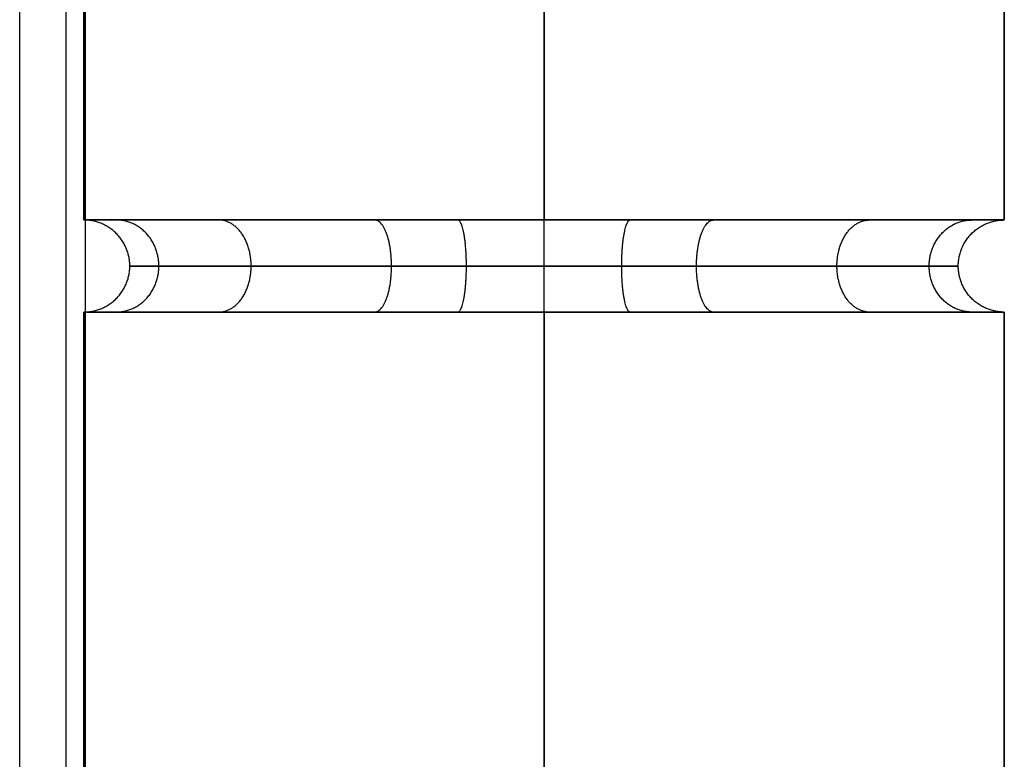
# Model space of a CAD drawing. Header units: millimetres. Extents: x 1.2 to 81.2, y 3.1 to 43.1.
# Tile 36 of 37: x 79.7 to 81.2, y 40.6 to 41.7. Entities that reach past the tile are written whole.
import ezdxf

# ---------------------------------------------------------------- set-up
doc = ezdxf.new("R2010")
doc.units = ezdxf.units.MM
doc.header["$MEASUREMENT"] = 0
doc.layers.add('Default', color=7, linetype='Continuous', true_color=0x000000)

msp = doc.modelspace()

# ---------------------------------------------------------------- linework, layer by layer
at = {"layer": 'Default'}
for p, q in [((79.7356, 3.9258, 22.4987), (79.7356, 42.3258, 22.4987)), ((79.7356, 3.9258, 25.4987), (79.7356, 42.3258, 25.4987))]:
    msp.add_line(p, q, dxfattribs=at)
for points, degree in [([(79.8063, 3.9258, 22.528), (79.8063, 23.1258, 22.528), (79.8063, 42.3258, 22.528)], 2), ([(79.8063, 3.9258, 25.4694), (79.8063, 23.1258, 25.4694), (79.8063, 42.3258, 25.4694)], 2), ([(79.8356, 3.9258, 22.5987), (79.8356, 23.1258, 22.5987), (79.8356, 42.3258, 22.5987)], 2), ([(79.8356, 3.9258, 25.3987), (79.8356, 23.1258, 25.3987), (79.8356, 42.3258, 25.3987)], 2), ([(79.8356, 3.9258, 23.9987), (79.8356, 23.1258, 23.9987), (79.8356, 42.3258, 23.9987)], 2), ([(79.833, 41.3958, 0.7), (79.833, 41.6725, 0.7), (79.833, 41.9492, 0.7), (79.833, 42.2258, 0.7)], 3), ([(79.833, 42.2258, 24.6), (79.833, 41.9492, 24.6), (79.833, 41.6725, 24.6), (79.833, 41.3958, 24.6)], 3), ([(80.533, 42.2258, 23.9), (80.533, 41.9492, 23.9), (80.533, 41.6725, 23.9), (80.533, 41.3958, 23.9)], 3), ([(80.533, 41.3958, 1.4), (80.533, 41.6725, 1.4), (80.533, 41.9492, 1.4), (80.533, 42.2258, 1.4)], 3), ([(80.533, 41.3958), (80.533, 41.6725), (80.533, 41.9492), (80.533, 42.2258)], 3), ([(80.533, 42.2258, 25.3), (80.533, 41.9492, 25.3), (80.533, 41.6725, 25.3), (80.533, 41.3958, 25.3)], 3), ([(81.233, 41.3958, 0.7), (81.233, 41.6725, 0.7), (81.233, 41.9492, 0.7), (81.233, 42.2258, 0.7)], 3), ([(81.233, 42.2258, 24.6), (81.233, 41.9492, 24.6), (81.233, 41.6725, 24.6), (81.233, 41.3958, 24.6)], 3), ([(80.4019, 41.3958, 23.9124), (80.4451, 41.3958, 23.9042), (80.4891, 41.3958, 23.9), (80.533, 41.3958, 23.9)], 3), ([(79.833, 4.9958, 0.7), (79.833, 17.0825, 0.7), (79.833, 29.1692, 0.7), (79.833, 41.2558, 0.7)], 3), ([(79.833, 41.2558, 24.6), (79.833, 29.1692, 24.6), (79.833, 17.0825, 24.6), (79.833, 4.9958, 24.6)], 3), ([(79.8849, 41.2558, 0.4355), (79.92, 41.2558, 0.3496), (79.9724, 41.2558, 0.2707), (80.0381, 41.2558, 0.205)], 3), ([(80.2686, 41.2558, 25.2481), (80.1826, 41.2558, 25.213), (80.0248, 41.2558, 25.1082), (79.92, 41.2558, 24.9504), (79.8849, 41.2558, 24.8645)], 3), ([(79.8849, 41.2558, 24.3355), (79.92, 41.2558, 24.2496), (79.9724, 41.2558, 24.1707), (80.0381, 41.2558, 24.105)], 3), ([(80.533, 4.9958, 1.4), (80.533, 17.0825, 1.4), (80.533, 29.1692, 1.4), (80.533, 41.2558, 1.4)], 3), ([(80.533, 41.2558, 23.9), (80.533, 29.1692, 23.9), (80.533, 17.0825, 23.9), (80.533, 4.9958, 23.9)], 3), ([(80.533, 4.9958), (80.533, 17.0825), (80.533, 29.1692), (80.533, 41.2558)], 3), ([(80.533, 41.2558, 25.3), (80.533, 29.1692, 25.3), (80.533, 17.0825, 25.3), (80.533, 4.9958, 25.3)], 3), ([(81.1811, 41.2558, 0.9645), (81.146, 41.2558, 1.0504), (81.0413, 41.2558, 1.2082), (80.8835, 41.2558, 1.313), (80.7975, 41.2558, 1.3481)], 3), ([(81.1811, 41.2558, 24.8645), (81.146, 41.2558, 24.9504), (81.0413, 41.2558, 25.1082), (80.8835, 41.2558, 25.213), (80.7975, 41.2558, 25.2481)], 3), ([(81.233, 4.9958, 0.7), (81.233, 17.0825, 0.7), (81.233, 29.1692, 0.7), (81.233, 41.2558, 0.7)], 3), ([(81.233, 41.2558, 24.6), (81.233, 29.1692, 24.6), (81.233, 17.0825, 24.6), (81.233, 4.9958, 24.6)], 3)]:
    msp.add_open_spline(points, degree=degree, dxfattribs=at)
for points, weights, degree, knots in [([(80.533, 41.3958), (79.833, 41.3958), (79.833, 41.3958, 0.7), (79.833, 41.3958, 1.4), (80.533, 41.3958, 1.4)], [1, 0.707106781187, 1, 0.707106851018, 0.999999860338], 2, [2.199115, 2.199115, 2.199115, 3.298672, 3.298672, 4.39823, 4.39823, 4.39823]), ([(80.533, 41.3958, 23.9), (79.833, 41.3958, 23.9), (79.833, 41.3958, 24.6), (79.833, 41.3958, 25.3), (80.533, 41.3958, 25.3), (81.233, 41.3958, 25.3), (81.233, 41.3958, 24.6), (81.233, 41.3958, 23.9), (80.533, 41.3958, 23.9)], [1, 0.707106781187, 1, 0.707106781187, 1, 0.707106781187, 1, 0.707106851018, 0.999999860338], 2, [-4.39823, -4.39823, -4.39823, -3.298672, -3.298672, -2.199115, -2.199115, -1.099557, -1.099557, 0, 0, 0]), ([(79.833, 41.2558, 0.7), (79.903, 41.2558, 0.7), (79.903, 41.3258, 0.7), (79.903, 41.3958, 0.7), (79.833, 41.3958, 0.7)], [1, 0.707106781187, 1, 0.707106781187, 1], 2, [0.1099557, 0.1099557, 0.1099557, 0.2199115, 0.2199115, 0.3298672, 0.3298672, 0.3298672]), ([(79.833, 41.2558, 24.6), (79.903, 41.2558, 24.6), (79.903, 41.3258, 24.6), (79.903, 41.3958, 24.6), (79.833, 41.3958, 24.6)], [1, 0.707106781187, 1, 0.707106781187, 1], 2, [0.1099557, 0.1099557, 0.1099557, 0.2199115, 0.2199115, 0.3298672, 0.3298672, 0.3298672]), ([(79.8822, 41.2558, 0.9577), (79.9473, 41.2558, 0.9319), (79.9473, 41.3258, 0.9319), (79.9473, 41.3958, 0.9319), (79.8822, 41.3958, 0.9577)], [1, 0.707106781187, 1, 0.707106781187, 1], 2, [0.1099557, 0.1099557, 0.1099557, 0.2199115, 0.2199115, 0.3298672, 0.3298672, 0.3298672]), ([(79.8822, 41.2558, 0.4423), (79.9473, 41.2558, 0.4681), (79.9473, 41.3258, 0.4681), (79.9473, 41.3958, 0.4681), (79.8822, 41.3958, 0.4423)], [1, 0.707106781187, 1, 0.707106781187, 1], 2, [0.1099557, 0.1099557, 0.1099557, 0.2199115, 0.2199115, 0.3298672, 0.3298672, 0.3298672]), ([(79.8822, 41.2558, 24.8577), (79.9473, 41.2558, 24.8319), (79.9473, 41.3258, 24.8319), (79.9473, 41.3958, 24.8319), (79.8822, 41.3958, 24.8577)], [1, 0.707106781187, 1, 0.707106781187, 1], 2, [0.1099557, 0.1099557, 0.1099557, 0.2199115, 0.2199115, 0.3298672, 0.3298672, 0.3298672]), ([(79.8822, 41.2558, 24.3423), (79.9473, 41.2558, 24.3681), (79.9473, 41.3258, 24.3681), (79.9473, 41.3958, 24.3681), (79.8822, 41.3958, 24.3423)], [1, 0.707106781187, 1, 0.707106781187, 1], 2, [0.1099557, 0.1099557, 0.1099557, 0.2199115, 0.2199115, 0.3298672, 0.3298672, 0.3298672]), ([(80.0381, 41.2558, 1.195), (80.0876, 41.2558, 1.1455), (80.0876, 41.3258, 1.1455), (80.0876, 41.3958, 1.1455), (80.0381, 41.3958, 1.195)], [0.999999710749, 0.707106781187, 1, 0.707106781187, 0.999999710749], 2, [0.1099557, 0.1099557, 0.1099557, 0.2199115, 0.2199115, 0.3298673, 0.3298673, 0.3298673]), ([(80.0381, 41.2558, 0.205), (80.0876, 41.2558, 0.2545), (80.0876, 41.3258, 0.2545), (80.0876, 41.3958, 0.2545), (80.0381, 41.3958, 0.205)], [1, 0.707106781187, 1, 0.707106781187, 1], 2, [0.1099557, 0.1099557, 0.1099557, 0.2199115, 0.2199115, 0.3298672, 0.3298672, 0.3298672]), ([(80.0381, 41.2558, 25.095), (80.0876, 41.2558, 25.0455), (80.0876, 41.3258, 25.0455), (80.0876, 41.3958, 25.0455), (80.0381, 41.3958, 25.095)], [1, 0.707106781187, 1, 0.707106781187, 1], 2, [0.1099557, 0.1099557, 0.1099557, 0.2199115, 0.2199115, 0.3298672, 0.3298672, 0.3298672]), ([(80.0381, 41.2558, 24.105), (80.0876, 41.2558, 24.1545), (80.0876, 41.3258, 24.1545), (80.0876, 41.3958, 24.1545), (80.0381, 41.3958, 24.105)], [1, 0.707106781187, 1, 0.707106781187, 1], 2, [0.1099557, 0.1099557, 0.1099557, 0.2199115, 0.2199115, 0.3298672, 0.3298672, 0.3298672]), ([(80.2754, 41.2558, 1.3509), (80.3011, 41.2558, 1.2858), (80.3011, 41.3258, 1.2858), (80.3011, 41.3958, 1.2858), (80.2754, 41.3958, 1.3509)], [1, 0.707106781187, 1, 0.707106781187, 1], 2, [0.1099557, 0.1099557, 0.1099557, 0.2199115, 0.2199115, 0.3298672, 0.3298672, 0.3298672]), ([(80.2754, 41.2558, 0.0491), (80.3011, 41.2558, 0.1142), (80.3011, 41.3258, 0.1142), (80.3011, 41.3958, 0.1142), (80.2754, 41.3958, 0.0491)], [1, 0.707106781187, 1, 0.707106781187, 1], 2, [0.1099557, 0.1099557, 0.1099557, 0.2199115, 0.2199115, 0.3298672, 0.3298672, 0.3298672]), ([(80.2754, 41.2558, 25.2509), (80.3011, 41.2558, 25.1858), (80.3011, 41.3258, 25.1858), (80.3011, 41.3958, 25.1858), (80.2754, 41.3958, 25.2509)], [1, 0.707106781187, 1, 0.707106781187, 1], 2, [0.1099557, 0.1099557, 0.1099557, 0.2199115, 0.2199115, 0.3298672, 0.3298672, 0.3298672]), ([(80.2754, 41.2558, 23.9491), (80.3011, 41.2558, 24.0142), (80.3011, 41.3258, 24.0142), (80.3011, 41.3958, 24.0142), (80.2754, 41.3958, 23.9491)], [1, 0.707106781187, 1, 0.707106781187, 1], 2, [0.1099557, 0.1099557, 0.1099557, 0.2199115, 0.2199115, 0.3298672, 0.3298672, 0.3298672]), ([(80.4019, 41.2558, 0.0124), (80.415, 41.2558, 0.0812), (80.415, 41.3258, 0.0812), (80.415, 41.3958, 0.0812), (80.4019, 41.3958, 0.0124)], [1, 0.707106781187, 1, 0.707106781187, 1], 2, [0.1099557, 0.1099557, 0.1099557, 0.2199115, 0.2199115, 0.3298672, 0.3298672, 0.3298672]), ([(80.4019, 41.2558, 23.9124), (80.415, 41.2558, 23.9812), (80.415, 41.3258, 23.9812), (80.415, 41.3958, 23.9812), (80.4019, 41.3958, 23.9124)], [1, 0.707106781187, 1, 0.707106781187, 1], 2, [0.1099557, 0.1099557, 0.1099557, 0.2199115, 0.2199115, 0.3298672, 0.3298672, 0.3298672]), ([(80.533, 41.3958, 1.4), (81.233, 41.3958, 1.4), (81.233, 41.3958, 0.7), (81.233, 41.3958, 0), (80.533, 41.3958)], [1, 0.707106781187, 1, 0.707106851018, 0.999999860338], 2, [0, 0, 0, 1.099558, 1.099558, 2.199115, 2.199115, 2.199115]), ([(80.533, 41.2558), (80.533, 41.2558, 0.07), (80.533, 41.3258, 0.07), (80.533, 41.3958, 0.07), (80.533, 41.3958)], [1, 0.707106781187, 1, 0.707106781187, 1], 2, [0.1099557, 0.1099557, 0.1099557, 0.2199115, 0.2199115, 0.3298672, 0.3298672, 0.3298672]), ([(80.533, 41.2558, 23.9), (80.533, 41.2558, 23.97), (80.533, 41.3258, 23.97), (80.533, 41.3958, 23.97), (80.533, 41.3958, 23.9)], [1, 0.707106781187, 1, 0.707106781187, 1], 2, [0.1099557, 0.1099557, 0.1099557, 0.2199115, 0.2199115, 0.3298672, 0.3298672, 0.3298672]), ([(80.533, 41.2558, 1.4), (80.533, 41.2558, 1.33), (80.533, 41.3258, 1.33), (80.533, 41.3958, 1.33), (80.533, 41.3958, 1.4)], [1, 0.707106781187, 1, 0.707106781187, 1], 2, [0.1099557, 0.1099557, 0.1099557, 0.2199115, 0.2199115, 0.3298672, 0.3298672, 0.3298672]), ([(80.533, 41.2558, 25.3), (80.533, 41.2558, 25.23), (80.533, 41.3258, 25.23), (80.533, 41.3958, 25.23), (80.533, 41.3958, 25.3)], [1, 0.707106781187, 1, 0.707106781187, 1], 2, [0.1099557, 0.1099557, 0.1099557, 0.2199115, 0.2199115, 0.3298672, 0.3298672, 0.3298672]), ([(80.6642, 41.2558, 0.0124), (80.6511, 41.2558, 0.0812), (80.6511, 41.3258, 0.0812), (80.6511, 41.3958, 0.0812), (80.6642, 41.3958, 0.0124)], [1, 0.707106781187, 1, 0.707106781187, 1], 2, [0.1099557, 0.1099557, 0.1099557, 0.2199115, 0.2199115, 0.3298672, 0.3298672, 0.3298672]), ([(80.6642, 41.2558, 23.9124), (80.6511, 41.2558, 23.9812), (80.6511, 41.3258, 23.9812), (80.6511, 41.3958, 23.9812), (80.6642, 41.3958, 23.9124)], [1, 0.707106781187, 1, 0.707106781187, 1], 2, [0.1099557, 0.1099557, 0.1099557, 0.2199115, 0.2199115, 0.3298672, 0.3298672, 0.3298672]), ([(80.7907, 41.2558, 0.0491), (80.7649, 41.2558, 0.1142), (80.7649, 41.3258, 0.1142), (80.7649, 41.3958, 0.1142), (80.7907, 41.3958, 0.0491)], [1, 0.707106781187, 1, 0.707106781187, 1], 2, [0.1099557, 0.1099557, 0.1099557, 0.2199115, 0.2199115, 0.3298672, 0.3298672, 0.3298672]), ([(80.7907, 41.2558, 1.3509), (80.7649, 41.2558, 1.2858), (80.7649, 41.3258, 1.2858), (80.7649, 41.3958, 1.2858), (80.7907, 41.3958, 1.3509)], [1, 0.707106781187, 1, 0.707106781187, 1], 2, [0.1099557, 0.1099557, 0.1099557, 0.2199115, 0.2199115, 0.3298672, 0.3298672, 0.3298672]), ([(80.7907, 41.2558, 23.9491), (80.7649, 41.2558, 24.0142), (80.7649, 41.3258, 24.0142), (80.7649, 41.3958, 24.0142), (80.7907, 41.3958, 23.9491)], [1, 0.707106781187, 1, 0.707106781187, 1], 2, [0.1099557, 0.1099557, 0.1099557, 0.2199115, 0.2199115, 0.3298672, 0.3298672, 0.3298672]), ([(80.7907, 41.2558, 25.2509), (80.7649, 41.2558, 25.1858), (80.7649, 41.3258, 25.1858), (80.7649, 41.3958, 25.1858), (80.7907, 41.3958, 25.2509)], [1, 0.707106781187, 1, 0.707106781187, 1], 2, [0.1099557, 0.1099557, 0.1099557, 0.2199115, 0.2199115, 0.3298672, 0.3298672, 0.3298672]), ([(81.028, 41.2558, 0.205), (80.9785, 41.2558, 0.2545), (80.9785, 41.3258, 0.2545), (80.9785, 41.3958, 0.2545), (81.028, 41.3958, 0.205)], [1, 0.707106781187, 1, 0.707106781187, 1], 2, [0.1099557, 0.1099557, 0.1099557, 0.2199115, 0.2199115, 0.3298672, 0.3298672, 0.3298672]), ([(81.028, 41.2558, 1.195), (80.9785, 41.2558, 1.1455), (80.9785, 41.3258, 1.1455), (80.9785, 41.3958, 1.1455), (81.028, 41.3958, 1.195)], [1, 0.707106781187, 1, 0.707106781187, 1], 2, [0.1099557, 0.1099557, 0.1099557, 0.2199115, 0.2199115, 0.3298672, 0.3298672, 0.3298672]), ([(81.028, 41.2558, 24.105), (80.9785, 41.2558, 24.1545), (80.9785, 41.3258, 24.1545), (80.9785, 41.3958, 24.1545), (81.028, 41.3958, 24.105)], [1, 0.707106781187, 1, 0.707106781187, 1], 2, [0.1099557, 0.1099557, 0.1099557, 0.2199115, 0.2199115, 0.3298672, 0.3298672, 0.3298672]), ([(81.028, 41.2558, 25.095), (80.9785, 41.2558, 25.0455), (80.9785, 41.3258, 25.0455), (80.9785, 41.3958, 25.0455), (81.028, 41.3958, 25.095)], [1, 0.707106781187, 1, 0.707106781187, 1], 2, [0.1099557, 0.1099557, 0.1099557, 0.2199115, 0.2199115, 0.3298672, 0.3298672, 0.3298672]), ([(81.1839, 41.2558, 0.4423), (81.1188, 41.2558, 0.4681), (81.1188, 41.3258, 0.4681), (81.1188, 41.3958, 0.4681), (81.1839, 41.3958, 0.4423)], [1, 0.707106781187, 1, 0.707106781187, 1], 2, [0.1099557, 0.1099557, 0.1099557, 0.2199115, 0.2199115, 0.3298672, 0.3298672, 0.3298672]), ([(81.1839, 41.2558, 0.9577), (81.1188, 41.2558, 0.9319), (81.1188, 41.3258, 0.9319), (81.1188, 41.3958, 0.9319), (81.1839, 41.3958, 0.9577)], [1, 0.707106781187, 1, 0.707106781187, 1], 2, [0.1099557, 0.1099557, 0.1099557, 0.2199115, 0.2199115, 0.3298672, 0.3298672, 0.3298672]), ([(81.1839, 41.2558, 24.3423), (81.1188, 41.2558, 24.3681), (81.1188, 41.3258, 24.3681), (81.1188, 41.3958, 24.3681), (81.1839, 41.3958, 24.3423)], [1, 0.707106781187, 1, 0.707106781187, 1], 2, [0.1099557, 0.1099557, 0.1099557, 0.2199115, 0.2199115, 0.3298672, 0.3298672, 0.3298672]), ([(81.1839, 41.2558, 24.8577), (81.1188, 41.2558, 24.8319), (81.1188, 41.3258, 24.8319), (81.1188, 41.3958, 24.8319), (81.1839, 41.3958, 24.8577)], [1, 0.707106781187, 1, 0.707106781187, 1], 2, [0.1099557, 0.1099557, 0.1099557, 0.2199115, 0.2199115, 0.3298672, 0.3298672, 0.3298672]), ([(81.233, 41.2558, 0.7), (81.163, 41.2558, 0.7), (81.163, 41.3258, 0.7), (81.163, 41.3958, 0.7), (81.233, 41.3958, 0.7)], [1, 0.707106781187, 1, 0.707106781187, 1], 2, [0.1099557, 0.1099557, 0.1099557, 0.2199115, 0.2199115, 0.3298672, 0.3298672, 0.3298672]), ([(81.233, 41.2558, 24.6), (81.163, 41.2558, 24.6), (81.163, 41.3258, 24.6), (81.163, 41.3958, 24.6), (81.233, 41.3958, 24.6)], [1, 0.707106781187, 1, 0.707106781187, 1], 2, [0.1099557, 0.1099557, 0.1099557, 0.2199115, 0.2199115, 0.3298672, 0.3298672, 0.3298672]), ([(80.533, 41.2558, 1.4), (80.4451, 41.2558, 1.4), (80.3571, 41.2558, 1.3832), (80.2688, 41.2558, 1.3482), (80.1827, 41.2558, 1.3131), (80.1047, 41.2558, 1.2616), (80.0381, 41.2558, 1.195), (79.9715, 41.2558, 1.1284), (79.92, 41.2558, 1.0504), (79.8822, 41.2558, 0.9577), (79.8498, 41.2558, 0.8759), (79.833, 41.2558, 0.788), (79.833, 41.2558, 0.7), (79.833, 41.2558, 0.612), (79.8498, 41.2558, 0.5241), (79.8849, 41.2558, 0.4355), (79.9024, 41.2558, 0.3927), (79.9241, 41.2558, 0.3516), (79.95, 41.2558, 0.3126), (79.9757, 41.2558, 0.274), (80.0051, 41.2558, 0.238), (80.0381, 41.2558, 0.205), (80.1054, 41.2558, 0.1376), (80.1868, 41.2558, 0.0842), (80.2754, 41.2558, 0.0491), (80.3162, 41.2558, 0.0329), (80.3587, 41.2558, 0.0206), (80.4019, 41.2558, 0.0124), (80.4451, 41.2558, 0.0042), (80.4891, 41.2558, 0), (80.533, 41.2558)], [1, 1, 1, 1, 0.973909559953, 0.960864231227, 0.960864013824, 0.960863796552, 0.973892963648, 0.99995151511, 0.99995151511, 0.99995151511, 0.99995151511, 0.99995151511, 0.99995151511, 0.99995151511, 0.986798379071, 0.976966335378, 0.970455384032, 0.964073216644, 0.96088206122, 0.960881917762, 0.960881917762, 0.960881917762, 0.960881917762, 0.960881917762, 0.960881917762, 0.960881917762, 0.960881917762, 0.960881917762, 0.960881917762], 3, [0, 0, 0, 0, 0.272538, 0.272538, 0.272538, 0.55318, 0.55318, 0.55318, 0.840931, 0.840931, 0.840931, 1.106362, 1.106362, 1.106362, 1.379133, 1.379133, 1.379133, 1.518648, 1.518648, 1.518648, 1.658155, 1.658155, 1.658155, 1.946037, 1.946037, 1.946037, 2.078177, 2.078177, 2.078177, 2.21031, 2.21031, 2.21031, 2.21031]), ([(80.533, 41.2558, 23.9), (80.577, 41.2558, 23.9), (80.621, 41.2558, 23.9042), (80.6642, 41.2558, 23.9124), (80.7074, 41.2558, 23.9206), (80.7498, 41.2558, 23.9329), (80.7907, 41.2558, 23.9491), (80.8793, 41.2558, 23.9842), (80.9606, 41.2558, 24.0376), (81.028, 41.2558, 24.105), (81.0609, 41.2558, 24.1379), (81.0904, 41.2558, 24.1739), (81.1161, 41.2558, 24.2127), (81.142, 41.2558, 24.2516), (81.1637, 41.2558, 24.2927), (81.1839, 41.2558, 24.3423), (81.2163, 41.2558, 24.4241), (81.233, 41.2558, 24.512), (81.233, 41.2558, 24.6), (81.233, 41.2558, 24.688), (81.2163, 41.2558, 24.7759), (81.1811, 41.2558, 24.8645), (81.1637, 41.2558, 24.9073), (81.1419, 41.2558, 24.9484), (81.1161, 41.2558, 24.9874), (81.0904, 41.2558, 25.026), (81.0609, 41.2558, 25.062), (81.028, 41.2558, 25.095), (80.9951, 41.2558, 25.1279), (80.9591, 41.2558, 25.1574), (80.9204, 41.2558, 25.183), (80.8815, 41.2558, 25.2089), (80.8404, 41.2558, 25.2306), (80.7907, 41.2558, 25.2509), (80.7089, 41.2558, 25.2832), (80.621, 41.2558, 25.3), (80.533, 41.2558, 25.3), (80.4451, 41.2558, 25.3), (80.3571, 41.2558, 25.2832), (80.2686, 41.2558, 25.2481), (80.2257, 41.2558, 25.2306), (80.1846, 41.2558, 25.2089), (80.1457, 41.2558, 25.183), (80.107, 41.2558, 25.1574), (80.071, 41.2558, 25.1279), (80.0381, 41.2558, 25.095), (80.0051, 41.2558, 25.062), (79.9757, 41.2558, 25.026), (79.95, 41.2558, 24.9874), (79.9241, 41.2558, 24.9484), (79.9024, 41.2558, 24.9073), (79.8822, 41.2558, 24.8577), (79.8498, 41.2558, 24.7759), (79.833, 41.2558, 24.688), (79.833, 41.2558, 24.6), (79.833, 41.2558, 24.512), (79.8498, 41.2558, 24.4241), (79.8849, 41.2558, 24.3355), (79.9024, 41.2558, 24.2927), (79.9241, 41.2558, 24.2516), (79.95, 41.2558, 24.2126), (79.9757, 41.2558, 24.174), (80.0051, 41.2558, 24.138), (80.0381, 41.2558, 24.105), (80.1054, 41.2558, 24.0376), (80.1868, 41.2558, 23.9842), (80.2754, 41.2558, 23.9491), (80.3162, 41.2558, 23.9329), (80.3587, 41.2558, 23.9206), (80.4019, 41.2558, 23.9124), (80.4451, 41.2558, 23.9042), (80.4891, 41.2558, 23.9), (80.533, 41.2558, 23.9)], [1, 1, 1, 1, 1, 1, 1, 1, 1, 1, 1, 1, 1, 1.0067120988, 1.01684809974, 1.03040800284, 1.03040800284, 1.03040800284, 1.03040800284, 1.03040800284, 1.03040800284, 1.03040800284, 1.01685428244, 1.00672279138, 1.00001352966, 0.99343694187, 0.990148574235, 0.99014842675, 0.990148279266, 0.993436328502, 1.00001257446, 1.006721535, 1.01685274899, 1.03040621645, 1.03040621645, 1.03040621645, 1.03040621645, 1.03040621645, 1.03040621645, 1.03040621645, 1.01685251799, 1.00672104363, 1.00001179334, 0.993435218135, 0.99014685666, 0.990146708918, 0.990146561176, 0.993434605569, 1.00001084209, 1.00671979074, 1.01685098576, 1.03040442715, 1.03040442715, 1.03040442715, 1.03040442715, 1.03040442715, 1.03040442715, 1.03040442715, 1.0168507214, 1.00671924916, 1.00001001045, 0.99343347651, 0.990145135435, 0.990144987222, 0.990144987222, 0.990144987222, 0.990144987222, 0.990144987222, 0.990144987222, 0.990144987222, 0.990144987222, 0.990144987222, 0.990144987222], 3, [0, 0, 0, 0, 0.132132, 0.132132, 0.132132, 0.264271, 0.264271, 0.264271, 0.552149, 0.552149, 0.552149, 0.691689, 0.691689, 0.691689, 0.838517, 0.838517, 0.838517, 1.103948, 1.103948, 1.103948, 1.376719, 1.376719, 1.376719, 1.516233, 1.516233, 1.516233, 1.655741, 1.655741, 1.655741, 1.795249, 1.795249, 1.795249, 1.942108, 1.942108, 1.942108, 2.20754, 2.20754, 2.20754, 2.480311, 2.480311, 2.480311, 2.619825, 2.619825, 2.619825, 2.759333, 2.759333, 2.759333, 2.898841, 2.898841, 2.898841, 3.0457, 3.0457, 3.0457, 3.311132, 3.311132, 3.311132, 3.583903, 3.583903, 3.583903, 3.723418, 3.723418, 3.723418, 3.862925, 3.862925, 3.862925, 4.150808, 4.150808, 4.150808, 4.282947, 4.282947, 4.282947, 4.41508, 4.41508, 4.41508, 4.41508]), ([(80.533, 41.2558), (80.577, 41.2558, 0), (80.621, 41.2558, 0.0042), (80.6642, 41.2558, 0.0124), (80.7074, 41.2558, 0.0206), (80.7498, 41.2558, 0.0329), (80.7907, 41.2558, 0.0491), (80.8793, 41.2558, 0.0842), (80.9606, 41.2558, 0.1376), (81.028, 41.2558, 0.205), (81.0609, 41.2558, 0.2379), (81.0904, 41.2558, 0.2739), (81.1161, 41.2558, 0.3127), (81.142, 41.2558, 0.3516), (81.1637, 41.2558, 0.3927), (81.1839, 41.2558, 0.4423), (81.2163, 41.2558, 0.5241), (81.233, 41.2558, 0.612), (81.233, 41.2558, 0.7), (81.233, 41.2558, 0.788), (81.2163, 41.2558, 0.8759), (81.1811, 41.2558, 0.9645), (81.1637, 41.2558, 1.0073), (81.1419, 41.2558, 1.0484), (81.1161, 41.2558, 1.0874), (81.0904, 41.2558, 1.126), (81.0609, 41.2558, 1.162), (81.028, 41.2558, 1.195), (80.9951, 41.2558, 1.2279), (80.9591, 41.2558, 1.2574), (80.9204, 41.2558, 1.283), (80.8815, 41.2558, 1.3089), (80.8404, 41.2558, 1.3306), (80.7907, 41.2558, 1.3509), (80.7089, 41.2558, 1.3832), (80.621, 41.2558, 1.4), (80.533, 41.2558, 1.4)], [1, 1, 1, 1, 1, 1, 1, 1, 1, 1, 1, 1, 1, 1.00671209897, 1.01684810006, 1.03040800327, 1.03040800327, 1.03040800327, 1.03040800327, 1.03040800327, 1.03040800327, 1.03040800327, 1.01685428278, 1.00672279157, 1.00001352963, 0.993436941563, 0.990148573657, 0.990148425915, 0.990148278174, 0.993436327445, 1.00001257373, 1.006721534, 1.01685274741, 1.03040621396, 1.03040621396, 1.03040621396, 1.03040621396], 3, [0, 0, 0, 0, 0.132132, 0.132132, 0.132132, 0.264271, 0.264271, 0.264271, 0.552149, 0.552149, 0.552149, 0.691689, 0.691689, 0.691689, 0.838517, 0.838517, 0.838517, 1.103948, 1.103948, 1.103948, 1.376719, 1.376719, 1.376719, 1.516233, 1.516233, 1.516233, 1.655741, 1.655741, 1.655741, 1.795249, 1.795249, 1.795249, 1.942108, 1.942108, 1.942108, 2.20754, 2.20754, 2.20754, 2.20754])]:
    msp.add_rational_spline(points, weights, degree=degree, knots=knots, dxfattribs=at)
for points, knots in [([(80.2688, 41.3958, 1.3482), (80.1827, 41.3958, 1.3131), (80.0248, 41.3958, 1.2083), (79.92, 41.3958, 1.0504), (79.8849, 41.3958, 0.9644)], [2.4700941, 2.4700941, 2.4700941, 2.4700941, 2.7488892, 3.0275207, 3.0275207, 3.0275207, 3.0275207]), ([(80.7907, 41.3958, 1.3509), (80.7089, 41.3958, 1.3832), (80.533, 41.3958, 1.4168), (80.3571, 41.3958, 1.3832), (80.2754, 41.3958, 1.3509)], [1.9352404, 1.9352404, 1.9352404, 1.9352404, 2.1991113, 2.4629823, 2.4629823, 2.4629823, 2.4629823]), ([(80.533, 41.3258, 0.07), (80.5726, 41.3258, 0.07), (80.6518, 41.3258, 0.0775), (80.8109, 41.3258, 0.1236), (80.9911, 41.3258, 0.242), (81.1316, 41.3258, 0.4559), (81.1781, 41.3258, 0.7), (81.1316, 41.3258, 0.9441), (80.9911, 41.3258, 1.158), (80.7771, 41.3258, 1.2986), (80.533, 41.3258, 1.3451), (80.289, 41.3258, 1.2986), (80.075, 41.3258, 1.158), (79.9345, 41.3258, 0.9441), (79.8879, 41.3258, 0.7), (79.9345, 41.3258, 0.4559), (80.075, 41.3258, 0.242), (80.2552, 41.3258, 0.1236), (80.4143, 41.3258, 0.0775), (80.4935, 41.3258, 0.07), (80.533, 41.3258, 0.07)], [0, 0, 0, 0, 0.131935, 0.263871, 0.549778, 0.835685, 1.099556, 1.363427, 1.649333, 1.93524, 2.199111, 2.462982, 2.748889, 3.034796, 3.298667, 3.562538, 3.848445, 4.134352, 4.266287, 4.398223, 4.398223, 4.398223, 4.398223]), ([(80.533, 41.3258, 23.97), (80.5726, 41.3258, 23.97), (80.6518, 41.3258, 23.9775), (80.8109, 41.3258, 24.0236), (80.9911, 41.3258, 24.142), (81.1316, 41.3258, 24.3559), (81.1781, 41.3258, 24.6), (81.1316, 41.3258, 24.8441), (80.9911, 41.3258, 25.058), (80.7771, 41.3258, 25.1986), (80.533, 41.3258, 25.2451), (80.289, 41.3258, 25.1986), (80.075, 41.3258, 25.058), (79.9345, 41.3258, 24.8441), (79.8879, 41.3258, 24.6), (79.9345, 41.3258, 24.3559), (80.075, 41.3258, 24.142), (80.2552, 41.3258, 24.0236), (80.4143, 41.3258, 23.9775), (80.4935, 41.3258, 23.97), (80.533, 41.3258, 23.97)], [0, 0, 0, 0, 0.131935, 0.263871, 0.549778, 0.835685, 1.099556, 1.363427, 1.649333, 1.93524, 2.199111, 2.462982, 2.748889, 3.034796, 3.298667, 3.562538, 3.848445, 4.134352, 4.266287, 4.398223, 4.398223, 4.398223, 4.398223]), ([(80.2688, 41.2558, 1.3482), (80.1827, 41.2558, 1.3131), (80.0248, 41.2558, 1.2083), (79.92, 41.2558, 1.0504), (79.8849, 41.2558, 0.9644)], [2.4700941, 2.4700941, 2.4700941, 2.4700941, 2.7488892, 3.0275207, 3.0275207, 3.0275207, 3.0275207]), ([(80.533, 41.2558), (80.577, 41.2558, 0), (80.665, 41.2558, 0.0083), (80.8418, 41.2558, 0.0596), (81.0399, 41.2558, 0.1897), (81.1461, 41.2558, 0.3496), (81.1812, 41.2558, 0.4356)], [0, 0, 0, 0, 0.1319355, 0.263871, 0.5497779, 0.8284044, 0.8284044, 0.8284044, 0.8284044]), ([(80.533, 41.2558, 23.9), (80.577, 41.2558, 23.9), (80.665, 41.2558, 23.9083), (80.8418, 41.2558, 23.9596), (81.0399, 41.2558, 24.0897), (81.1461, 41.2558, 24.2496), (81.1812, 41.2558, 24.3356)], [0, 0, 0, 0, 0.1319355, 0.263871, 0.5497779, 0.8284044, 0.8284044, 0.8284044, 0.8284044])]:
    msp.add_open_spline(points, degree=3, knots=knots, dxfattribs=at)

doc.saveas('drawing.dxf')
